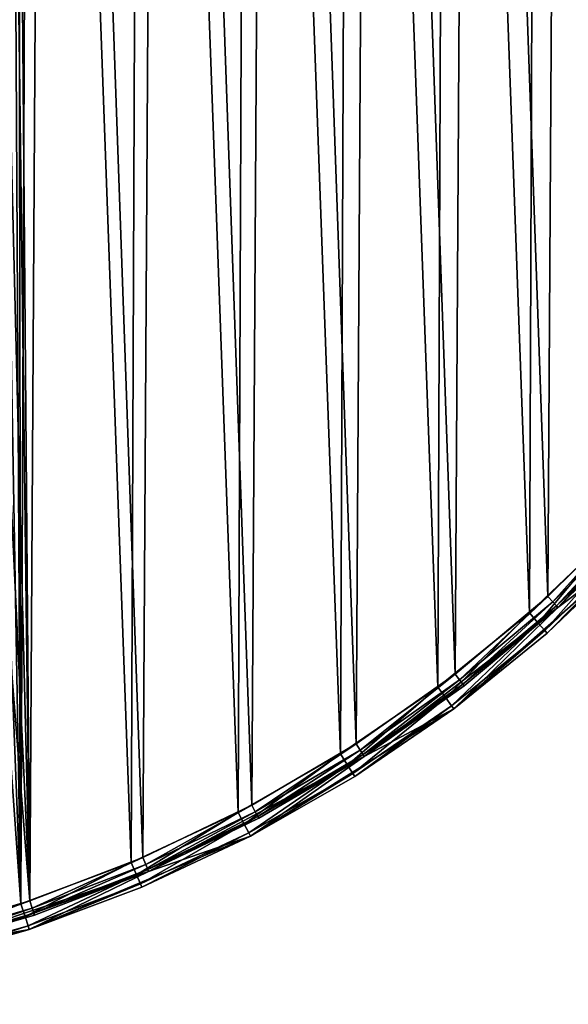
# Model space of a CAD drawing. Header units: millimetres. Extents: x 9 to 208, y -100 to 100.
# Tile 30 of 36: x 139 to 176, y -100 to -34. Entities that reach past the tile are written whole.
import ezdxf

# ---------------------------------------------------------------- set-up
doc = ezdxf.new("R2010")
doc.units = ezdxf.units.MM
doc.header["$LTSCALE"] = 25.4
doc.layers.get('0').update_dxf_attribs({"true_color": 0xff5454})

# ---------------------------------------------------------------- blocks, each defined once
blk = doc.blocks.new('CAMELEON-HERMANOS-B-8035.STL')
at = {"color": 250, "true_color": 0x262626}
mesh = blk.add_polyface(dxfattribs=at)
corners = [(8.631, 4.415, 0), (9.335, 0.596, 0), (9.216, -11.667, 0), (10.633, 20.384, 0), (10.786, 16.916, 0), (15.17, 35.824, 0), (14.904, 32.774, 0), (21.575, 47.738, 0), (22.126, 50.337, 0), (30.618, 61.399, 0), (31.32, 63.546, 0), (41.787, 73.386, 0), (42.513, 75.109, 0), (54.776, 83.372, 0), (55.416, 84.726, 0), (69.232, 91.083, 0), (69.695, 92.15, 0), (84.76, 96.309, 0), (84.98, 97.187, 0), (100.936, 98.909, 0), (100.875, 99.706, 0), (116.968, 99.644, 0), (117.319, 98.81, 0), (132.843, 97, 0), (133.463, 96.016, 0), (148.088, 91.845, 0), (148.927, 90.604, 0), (162.308, 84.31, 0), (163.289, 82.719, 0), (175.136, 74.592, 0), (176.157, 72.579, 0), (186.239, 62.943, 0), (187.181, 60.458, 0), (195.33, 49.663, 0), (196.059, 46.689, 0), (202.172, 35.096, 0), (202.55, 31.646, 0), (206.59, 19.621, 0), (206.477, 15.739, 0), (207.732, -0.596, 0), (208.467, 3.638, 0), (207.757, -12.44, 0), (10.59, -15.739, 0), (12.374, -27.448, 0), (14.516, -31.646, 0), (18.022, -42.517, 0), (21.007, -46.689, 0), (26.015, -56.486, 0), (29.886, -60.458, 0), (36.144, -68.991, 0), (40.91, -72.579, 0), (48.149, -79.71, 0), (53.778, -82.719, 0), (61.717, -88.364, 0), (68.14, -90.604, 0), (76.498, -94.73, 0), (83.604, -96.016, 0), (92.108, -98.642, 0), (99.747, -98.81, 0), (108.144, -99.999, 0), (116.131, -98.909, 0), (124.19, -98.767, 0), (132.307, -96.309, 0), (139.831, -94.976, 0), (147.835, -91.083, 0), (154.661, -88.726, 0), (162.29, -83.372, 0), (168.296, -80.177, 0), (175.28, -73.386, 0), (180.384, -69.553, 0), (186.448, -61.399, 0), (190.61, -57.126, 0), (195.492, -47.738, 0), (198.711, -43.221, 0), (202.163, -32.774, 0), (204.476, -28.195, 0), (206.281, -16.916, 0)]
mesh.append_faces([[corners[k] for k in face] for face in [(0, 1, 2), (1, 3, 4), (4, 5, 6), (6, 5, 7), (7, 8, 9), (9, 10, 11), (11, 12, 13), (13, 14, 15), (15, 16, 17), (17, 18, 19), (19, 21, 22), (22, 23, 24), (24, 25, 26), (26, 27, 28), (28, 29, 30), (30, 31, 32), (32, 33, 34), (34, 35, 36), (36, 37, 38), (38, 37, 39), (2, 42, 43), (42, 2, 1), (43, 44, 45), (45, 46, 47), (47, 48, 49), (49, 50, 51), (51, 52, 53), (53, 54, 55), (55, 56, 57), (57, 58, 59), (59, 60, 61), (61, 62, 63), (63, 64, 65), (65, 66, 67), (67, 68, 69), (69, 70, 71), (71, 72, 73), (73, 74, 75), (75, 76, 41)]], dxfattribs={"vtx0": -1, "vtx1": -1, "color": 250})
mesh.append_faces([[corners[k] for k in face] for face in [(1, 0, 3), (4, 3, 5), (7, 5, 8), (9, 8, 10), (11, 10, 12), (13, 12, 14), (15, 14, 16), (17, 16, 18), (19, 18, 20), (19, 20, 21), (22, 21, 23), (24, 23, 25), (26, 25, 27), (28, 27, 29), (30, 29, 31), (32, 31, 33), (34, 33, 35), (36, 35, 37), (39, 37, 40), (39, 40, 41), (43, 42, 44), (45, 44, 46), (47, 46, 48), (49, 48, 50), (51, 50, 52), (53, 52, 54), (55, 54, 56), (57, 56, 58), (59, 58, 60), (61, 60, 62), (63, 62, 64), (65, 64, 66), (67, 66, 68), (69, 68, 70), (71, 70, 72), (73, 72, 74), (75, 74, 76), (41, 76, 39)]], dxfattribs={"vtx0": -1, "vtx2": -1, "color": 250})
mesh = blk.add_polyface(dxfattribs=at)
corners = [(77.207, 93.069, 14.2), (78.289, 4.501, 14.2), (77.956, -0.057, 14.2), (84.999, 95.338, 14.2), (79.298, 8.958, 14.2), (80.96, 13.216, 14.2), (83.237, 17.178, 14.2), (86.08, 20.756, 14.2), (92.953, 96.956, 14.2), (89.424, 23.871, 14.2), (93.195, 26.452, 14.2), (101.013, 97.912, 14.2), (97.309, 28.443, 14.2), (101.674, 29.798, 14.2), (109.124, 98.198, 14.2), (106.192, 30.488, 14.2), (110.762, 30.496, 14.2), (117.231, 97.814, 14.2), (115.282, 29.823, 14.2), (119.652, 28.484, 14.2), (125.279, 96.762, 14.2), (123.773, 26.509, 14.2), (127.554, 23.942, 14.2), (133.212, 95.048, 14.2), (130.909, 20.84, 14.2), (133.765, 17.272, 14.2), (140.977, 92.686, 14.2), (136.058, 13.318, 14.2), (137.735, 9.067, 14.2), (138.761, 4.614, 14.2), (139.111, 0.057, 14.2), (139.86, -93.069, 14.2), (147.439, -90.164, 14.2), (148.52, 89.69, 14.2), (154.751, -86.644, 14.2), (155.79, 86.082, 14.2), (161.749, -82.531, 14.2), (162.737, 81.885, 14.2), (168.382, -77.855, 14.2), (169.314, 77.13, 14.2), (174.607, -72.647, 14.2), (175.476, 71.847, 14.2), (180.38, -66.942, 14.2), (181.18, 66.074, 14.2), (185.663, -60.78, 14.2), (186.388, 59.849, 14.2), (190.419, -54.204, 14.2), (191.065, 53.215, 14.2), (194.615, -47.256, 14.2), (195.177, 46.218, 14.2), (198.224, -39.986, 14.2), (198.698, 38.905, 14.2), (201.219, -32.443, 14.2), (201.603, 31.327, 14.2), (203.582, -24.678, 14.2), (203.872, 23.534, 14.2), (205.295, -16.745, 14.2), (205.49, 15.581, 14.2), (206.347, -8.697, 14.2), (206.445, 7.521, 14.2), (206.732, -0.59, 14.2), (10.719, 8.697, 14.2), (10.622, -7.521, 14.2), (10.335, 0.59, 14.2), (11.577, -15.581, 14.2), (11.772, 16.745, 14.2), (13.195, -23.534, 14.2), (13.485, 24.678, 14.2), (15.464, -31.327, 14.2), (15.848, 32.443, 14.2), (18.369, -38.905, 14.2), (18.843, 39.986, 14.2), (21.89, -46.218, 14.2), (22.452, 47.256, 14.2), (26.002, -53.215, 14.2), (26.648, 54.204, 14.2), (30.679, -59.849, 14.2), (31.404, 60.78, 14.2), (35.887, -66.074, 14.2), (36.686, 66.942, 14.2), (41.591, -71.847, 14.2), (42.46, 72.647, 14.2), (47.753, -77.13, 14.2), (48.685, 77.855, 14.2), (54.33, -81.885, 14.2), (55.318, 82.531, 14.2), (61.277, -86.082, 14.2), (62.315, 86.644, 14.2), (68.547, -89.69, 14.2), (69.628, 90.164, 14.2), (76.09, -92.686, 14.2), (83.855, -95.048, 14.2), (78.306, -4.614, 14.2), (79.331, -9.067, 14.2), (81.009, -13.318, 14.2), (83.301, -17.272, 14.2), (86.157, -20.84, 14.2), (91.788, -96.762, 14.2), (89.513, -23.942, 14.2), (93.294, -26.509, 14.2), (99.836, -97.814, 14.2), (97.415, -28.484, 14.2), (101.785, -29.823, 14.2), (107.943, -98.198, 14.2), (106.305, -30.496, 14.2), (110.875, -30.488, 14.2), (116.054, -97.912, 14.2), (115.393, -29.798, 14.2), (119.758, -28.443, 14.2), (124.114, -96.956, 14.2), (123.871, -26.452, 14.2), (127.643, -23.871, 14.2), (132.067, -95.338, 14.2), (130.987, -20.756, 14.2), (133.83, -17.178, 14.2), (136.107, -13.216, 14.2), (137.769, -8.958, 14.2), (138.778, -4.501, 14.2)]
mesh.append_faces([[corners[k] for k in face] for face in [(58, 59, 60), (61, 62, 63)]], dxfattribs={"vtx0": -1, "color": 250})
mesh.append_faces([[corners[k] for k in face] for face in [(1, 3, 4), (4, 3, 5), (5, 3, 6), (6, 3, 7), (7, 8, 9), (9, 8, 10), (10, 11, 12), (12, 11, 13), (13, 14, 15), (15, 14, 16), (16, 17, 18), (18, 17, 19), (19, 20, 21), (21, 20, 22), (22, 23, 24), (24, 23, 25), (25, 26, 27), (27, 26, 28), (28, 26, 29), (29, 26, 30), (31, 26, 32), (32, 33, 34), (34, 35, 36), (36, 37, 38), (38, 39, 40), (40, 41, 42), (42, 43, 44), (44, 45, 46), (46, 47, 48), (48, 49, 50), (50, 51, 52), (52, 53, 54), (54, 55, 56), (56, 57, 58), (62, 61, 64), (64, 65, 66), (66, 67, 68), (68, 69, 70), (70, 71, 72), (72, 73, 74), (74, 75, 76), (76, 77, 78), (78, 79, 80), (80, 81, 82), (82, 83, 84), (84, 85, 86), (86, 87, 88), (88, 89, 90), (90, 2, 91), (91, 96, 97), (97, 99, 100), (100, 102, 103), (103, 105, 106), (106, 108, 109), (109, 111, 112), (112, 114, 31)]], dxfattribs={"vtx0": -1, "vtx1": -1, "color": 250})
mesh.append_faces([[corners[k] for k in face] for face in [(30, 26, 31), (90, 0, 2)]], dxfattribs={"vtx0": -1, "vtx1": -1, "vtx2": -1, "color": 250})
mesh.append_faces([[corners[k] for k in face] for face in [(0, 1, 2), (1, 0, 3), (7, 3, 8), (10, 8, 11), (13, 11, 14), (16, 14, 17), (19, 17, 20), (22, 20, 23), (25, 23, 26), (32, 26, 33), (34, 33, 35), (36, 35, 37), (38, 37, 39), (40, 39, 41), (42, 41, 43), (44, 43, 45), (46, 45, 47), (48, 47, 49), (50, 49, 51), (52, 51, 53), (54, 53, 55), (56, 55, 57), (58, 57, 59), (64, 61, 65), (66, 65, 67), (68, 67, 69), (70, 69, 71), (72, 71, 73), (74, 73, 75), (76, 75, 77), (78, 77, 79), (80, 79, 81), (82, 81, 83), (84, 83, 85), (86, 85, 87), (88, 87, 89), (90, 89, 0), (91, 2, 92), (91, 92, 93), (91, 93, 94), (91, 94, 95), (91, 95, 96), (97, 96, 98), (97, 98, 99), (100, 99, 101), (100, 101, 102), (103, 102, 104), (103, 104, 105), (106, 105, 107), (106, 107, 108), (109, 108, 110), (109, 110, 111), (112, 111, 113), (112, 113, 114), (31, 114, 115), (31, 115, 116), (31, 116, 117), (31, 117, 30)]], dxfattribs={"vtx0": -1, "vtx2": -1, "color": 250})
mesh = blk.add_polyface(dxfattribs=at)
corners = [(11.004, -11.457, 15), (10.429, 4.336, 15), (10.398, -3.572, 15), (11.096, 12.216, 15), (12.242, -19.268, 15), (12.395, 20.017, 15), (14.105, -26.954, 15), (14.318, 27.688, 15), (16.58, -34.465, 15), (16.851, 35.179, 15), (19.651, -41.752, 15), (19.979, 42.443, 15), (23.299, -48.769, 15), (23.681, 49.431, 15), (27.5, -55.469, 15), (27.934, 56.098, 15), (32.226, -61.81, 15), (32.709, 62.402, 15), (37.447, -67.749, 15), (37.977, 68.301, 15), (43.129, -73.25, 15), (43.701, 73.757, 15), (49.235, -78.275, 15), (49.846, 78.734, 15), (55.726, -82.793, 15), (56.372, 83.201, 15), (62.56, -86.774, 15), (63.236, 87.129, 15), (69.691, -90.192, 15), (70.394, 90.491, 15), (77.074, -93.025, 15), (77.799, 93.267, 15), (77.956, -0.057, 15), (84.662, -95.254, 15), (78.306, -4.614, 15), (79.331, -9.067, 15), (81.009, -13.318, 15), (83.301, -17.272, 15), (86.157, -20.84, 15), (92.404, -96.866, 15), (89.513, -23.942, 15), (93.294, -26.509, 15), (100.251, -97.85, 15), (97.415, -28.484, 15), (101.785, -29.823, 15), (108.151, -98.199, 15), (106.305, -30.496, 15), (110.875, -30.488, 15), (116.054, -97.912, 15), (115.393, -29.798, 15), (119.758, -28.443, 15), (123.908, -96.989, 15), (123.871, -26.452, 15), (127.643, -23.871, 15), (131.663, -95.437, 15), (130.987, -20.756, 15), (133.83, -17.178, 15), (139.267, -93.267, 15), (136.107, -13.216, 15), (137.769, -8.958, 15), (138.778, -4.501, 15), (139.111, 0.057, 15), (78.289, 4.501, 15), (85.404, 95.437, 15), (79.298, 8.958, 15), (80.96, 13.216, 15), (83.237, 17.178, 15), (86.08, 20.756, 15), (93.158, 96.989, 15), (89.424, 23.871, 15), (93.195, 26.452, 15), (101.013, 97.912, 15), (97.309, 28.443, 15), (101.674, 29.798, 15), (108.916, 98.199, 15), (106.192, 30.488, 15), (110.762, 30.496, 15), (116.816, 97.85, 15), (115.282, 29.823, 15), (119.652, 28.484, 15), (124.663, 96.866, 15), (123.773, 26.509, 15), (127.554, 23.942, 15), (132.405, 95.254, 15), (130.909, 20.84, 15), (133.765, 17.272, 15), (139.992, 93.025, 15), (136.058, 13.318, 15), (137.735, 9.067, 15), (138.761, 4.614, 15), (146.673, -90.491, 15), (147.376, 90.192, 15), (153.831, -87.129, 15), (154.507, 86.774, 15), (160.695, -83.201, 15), (161.341, 82.793, 15), (167.22, -78.734, 15), (167.831, 78.275, 15), (173.366, -73.757, 15), (173.938, 73.25, 15), (179.09, -68.301, 15), (179.62, 67.749, 15), (184.357, -62.402, 15), (184.841, 61.81, 15), (189.133, -56.098, 15), (189.567, 55.469, 15), (193.385, -49.431, 15), (193.768, 48.769, 15), (197.088, -42.443, 15), (197.415, 41.752, 15), (200.216, -35.179, 15), (200.487, 34.465, 15), (202.749, -27.688, 15), (202.962, 26.954, 15), (204.672, -20.017, 15), (204.825, 19.268, 15), (205.971, -12.216, 15), (206.063, 11.457, 15), (206.638, -4.336, 15), (206.668, 3.572, 15)]
mesh.append_faces([[corners[k] for k in face] for face in [(0, 1, 2), (117, 118, 119)]], dxfattribs={"vtx0": -1, "color": 250})
mesh.append_faces([[corners[k] for k in face] for face in [(1, 0, 3), (3, 4, 5), (5, 6, 7), (7, 8, 9), (9, 10, 11), (11, 12, 13), (13, 14, 15), (15, 16, 17), (17, 18, 19), (19, 20, 21), (21, 22, 23), (23, 24, 25), (25, 26, 27), (27, 28, 29), (29, 30, 31), (32, 33, 34), (34, 33, 35), (35, 33, 36), (36, 33, 37), (37, 33, 38), (38, 39, 40), (40, 39, 41), (41, 42, 43), (43, 42, 44), (44, 45, 46), (46, 45, 47), (47, 48, 49), (49, 48, 50), (50, 51, 52), (52, 51, 53), (53, 54, 55), (55, 54, 56), (56, 57, 58), (58, 57, 59), (59, 57, 60), (60, 57, 61), (31, 62, 63), (62, 31, 32), (63, 67, 68), (68, 70, 71), (71, 73, 74), (74, 76, 77), (77, 79, 80), (80, 82, 83), (83, 85, 86), (86, 90, 91), (91, 92, 93), (93, 94, 95), (95, 96, 97), (97, 98, 99), (99, 100, 101), (101, 102, 103), (103, 104, 105), (105, 106, 107), (107, 108, 109), (109, 110, 111), (111, 112, 113), (113, 114, 115), (115, 116, 117)]], dxfattribs={"vtx0": -1, "vtx1": -1, "color": 250})
mesh.append_faces([[corners[k] for k in face] for face in [(31, 30, 32), (86, 61, 57)]], dxfattribs={"vtx0": -1, "vtx1": -1, "vtx2": -1, "color": 250})
mesh.append_faces([[corners[k] for k in face] for face in [(3, 0, 4), (5, 4, 6), (7, 6, 8), (9, 8, 10), (11, 10, 12), (13, 12, 14), (15, 14, 16), (17, 16, 18), (19, 18, 20), (21, 20, 22), (23, 22, 24), (25, 24, 26), (27, 26, 28), (29, 28, 30), (32, 30, 33), (38, 33, 39), (41, 39, 42), (44, 42, 45), (47, 45, 48), (50, 48, 51), (53, 51, 54), (56, 54, 57), (63, 62, 64), (63, 64, 65), (63, 65, 66), (63, 66, 67), (68, 67, 69), (68, 69, 70), (71, 70, 72), (71, 72, 73), (74, 73, 75), (74, 75, 76), (77, 76, 78), (77, 78, 79), (80, 79, 81), (80, 81, 82), (83, 82, 84), (83, 84, 85), (86, 85, 87), (86, 87, 88), (86, 88, 89), (86, 89, 61), (86, 57, 90), (91, 90, 92), (93, 92, 94), (95, 94, 96), (97, 96, 98), (99, 98, 100), (101, 100, 102), (103, 102, 104), (105, 104, 106), (107, 106, 108), (109, 108, 110), (111, 110, 112), (113, 112, 114), (115, 114, 116), (117, 116, 118)]], dxfattribs={"vtx0": -1, "vtx2": -1, "color": 250})
mesh = blk.add_polyface(dxfattribs=at)
corners = [(186.448, -61.399, 0), (175.28, -73.386, 0), (181.112, -67.624, 13.2)]
mesh.append_faces([[corners[k] for k in face] for face in [(0, 1, 2)]], dxfattribs={"color": 250})
mesh = blk.add_polyface(dxfattribs=at)
corners = [(180.38, -66.942, 14.2), (174.943, -73.016, 14.066), (174.607, -72.647, 14.2), (180.746, -67.283, 14.066)]
mesh.append_faces([[corners[k] for k in face] for face in [(0, 1, 2), (1, 0, 3)]], dxfattribs={"vtx0": -1, "color": 250})
mesh = blk.add_polyface(dxfattribs=at)
corners = [(180.746, -67.283, 14.066), (175.19, -73.287, 13.7), (174.943, -73.016, 14.066), (181.014, -67.533, 13.7)]
mesh.append_faces([[corners[k] for k in face] for face in [(0, 1, 2), (1, 0, 3)]], dxfattribs={"vtx0": -1, "color": 250})
mesh = blk.add_polyface(dxfattribs=at)
corners = [(175.19, -73.287, 13.7), (181.112, -67.624, 13.2), (175.28, -73.386, 13.2), (181.014, -67.533, 13.7)]
mesh.append_faces([[corners[k] for k in face] for face in [(0, 1, 2), (1, 0, 3)]], dxfattribs={"vtx0": -1, "color": 250})
mesh = blk.add_polyface(dxfattribs=at)
corners = [(181.112, -67.624, 13.2), (175.28, -73.386, 0), (175.28, -73.386, 13.2)]
mesh.append_faces([[corners[k] for k in face] for face in [(0, 1, 2)]], dxfattribs={"color": 250})
mesh = blk.add_polyface(dxfattribs=at)
corners = [(173.96, -74.433, 14.759), (179.09, -68.301, 15), (173.366, -73.757, 15), (179.737, -68.927, 14.759)]
mesh.append_faces([[corners[k] for k in face] for face in [(0, 1, 2), (1, 0, 3)]], dxfattribs={"vtx0": -1, "color": 250})
mesh = blk.add_polyface(dxfattribs=at)
corners = [(174.395, -74.927, 14.1), (179.737, -68.927, 14.759), (173.96, -74.433, 14.759), (180.21, -69.385, 14.1)]
mesh.append_faces([[corners[k] for k in face] for face in [(0, 1, 2), (1, 0, 3)]], dxfattribs={"vtx0": -1, "color": 250})
mesh = blk.add_polyface(dxfattribs=at)
corners = [(174.554, -75.109, 13.2), (168.296, -80.177, 0), (180.384, -69.553, 0)]
mesh.append_faces([[corners[k] for k in face] for face in [(0, 1, 2)]], dxfattribs={"color": 250})
mesh = blk.add_polyface(dxfattribs=at)
corners = [(180.21, -69.385, 14.1), (174.554, -75.109, 13.2), (180.384, -69.553, 13.2), (174.395, -74.927, 14.1)]
mesh.append_faces([[corners[k] for k in face] for face in [(0, 1, 2), (1, 0, 3)]], dxfattribs={"vtx0": -1, "color": 250})
mesh = blk.add_polyface(dxfattribs=at)
corners = [(174.554, -75.109, 13.2), (180.384, -69.553, 0), (180.384, -69.553, 13.2)]
mesh.append_faces([[corners[k] for k in face] for face in [(0, 1, 2)]], dxfattribs={"color": 250})
mesh = blk.add_polyface(dxfattribs=at)
corners = [(174.607, -72.647, 14.2), (168.687, -78.251, 14.066), (168.382, -77.855, 14.2), (174.943, -73.016, 14.066)]
mesh.append_faces([[corners[k] for k in face] for face in [(0, 1, 2), (1, 0, 3)]], dxfattribs={"vtx0": -1, "color": 250})
mesh = blk.add_polyface(dxfattribs=at)
corners = [(174.943, -73.016, 14.066), (168.91, -78.541, 13.7), (168.687, -78.251, 14.066), (175.19, -73.287, 13.7)]
mesh.append_faces([[corners[k] for k in face] for face in [(0, 1, 2), (1, 0, 3)]], dxfattribs={"vtx0": -1, "color": 250})
mesh = blk.add_polyface(dxfattribs=at)
corners = [(162.29, -83.372, 13.2), (175.28, -73.386, 0), (162.29, -83.372, 0)]
mesh.append_faces([[corners[k] for k in face] for face in [(0, 1, 2)]], dxfattribs={"color": 250})
mesh = blk.add_polyface(dxfattribs=at)
corners = [(168.992, -78.648, 13.2), (175.28, -73.386, 0), (162.29, -83.372, 13.2)]
mesh.append_faces([[corners[k] for k in face] for face in [(0, 1, 2)]], dxfattribs={"color": 250})
mesh = blk.add_polyface(dxfattribs=at)
corners = [(167.758, -79.456, 14.759), (173.366, -73.757, 15), (167.22, -78.734, 15), (173.96, -74.433, 14.759)]
mesh.append_faces([[corners[k] for k in face] for face in [(0, 1, 2), (1, 0, 3)]], dxfattribs={"vtx0": -1, "color": 250})
mesh = blk.add_polyface(dxfattribs=at)
corners = [(168.91, -78.541, 13.7), (175.28, -73.386, 13.2), (168.992, -78.648, 13.2), (175.19, -73.287, 13.7)]
mesh.append_faces([[corners[k] for k in face] for face in [(0, 1, 2), (1, 0, 3)]], dxfattribs={"vtx0": -1, "color": 250})
mesh = blk.add_polyface(dxfattribs=at)
corners = [(175.28, -73.386, 13.2), (175.28, -73.386, 0), (168.992, -78.648, 13.2)]
mesh.append_faces([[corners[k] for k in face] for face in [(0, 1, 2)]], dxfattribs={"color": 250})
mesh = blk.add_polyface(dxfattribs=at)
corners = [(168.152, -79.984, 14.1), (173.96, -74.433, 14.759), (167.758, -79.456, 14.759), (174.395, -74.927, 14.1)]
mesh.append_faces([[corners[k] for k in face] for face in [(0, 1, 2), (1, 0, 3)]], dxfattribs={"vtx0": -1, "color": 250})
mesh = blk.add_polyface(dxfattribs=at)
corners = [(174.395, -74.927, 14.1), (168.296, -80.177, 13.2), (174.554, -75.109, 13.2), (168.152, -79.984, 14.1)]
mesh.append_faces([[corners[k] for k in face] for face in [(0, 1, 2), (1, 0, 3)]], dxfattribs={"vtx0": -1, "color": 250})
mesh = blk.add_polyface(dxfattribs=at)
corners = [(168.296, -80.177, 13.2), (168.296, -80.177, 0), (174.554, -75.109, 13.2)]
mesh.append_faces([[corners[k] for k in face] for face in [(0, 1, 2)]], dxfattribs={"color": 250})
mesh = blk.add_polyface(dxfattribs=at)
corners = [(168.382, -77.855, 14.2), (162.02, -82.951, 14.066), (161.749, -82.531, 14.2), (168.687, -78.251, 14.066)]
mesh.append_faces([[corners[k] for k in face] for face in [(0, 1, 2), (1, 0, 3)]], dxfattribs={"vtx0": -1, "color": 250})
mesh = blk.add_polyface(dxfattribs=at)
corners = [(168.687, -78.251, 14.066), (162.218, -83.259, 13.7), (162.02, -82.951, 14.066), (168.91, -78.541, 13.7)]
mesh.append_faces([[corners[k] for k in face] for face in [(0, 1, 2), (1, 0, 3)]], dxfattribs={"vtx0": -1, "color": 250})
mesh = blk.add_polyface(dxfattribs=at)
corners = [(162.218, -83.259, 13.7), (168.992, -78.648, 13.2), (162.29, -83.372, 13.2), (168.91, -78.541, 13.7)]
mesh.append_faces([[corners[k] for k in face] for face in [(0, 1, 2), (1, 0, 3)]], dxfattribs={"vtx0": -1, "color": 250})
mesh = blk.add_polyface(dxfattribs=at)
corners = [(161.173, -83.964, 14.759), (167.22, -78.734, 15), (160.695, -83.201, 15), (167.758, -79.456, 14.759)]
mesh.append_faces([[corners[k] for k in face] for face in [(0, 1, 2), (1, 0, 3)]], dxfattribs={"vtx0": -1, "color": 250})
mesh = blk.add_polyface(dxfattribs=at)
corners = [(161.523, -84.522, 14.1), (167.758, -79.456, 14.759), (161.173, -83.964, 14.759), (168.152, -79.984, 14.1)]
mesh.append_faces([[corners[k] for k in face] for face in [(0, 1, 2), (1, 0, 3)]], dxfattribs={"vtx0": -1, "color": 250})
mesh = blk.add_polyface(dxfattribs=at)
corners = [(161.651, -84.726, 13.2), (154.661, -88.726, 0), (168.296, -80.177, 0)]
mesh.append_faces([[corners[k] for k in face] for face in [(0, 1, 2)]], dxfattribs={"color": 250})
mesh = blk.add_polyface(dxfattribs=at)
corners = [(168.152, -79.984, 14.1), (161.651, -84.726, 13.2), (168.296, -80.177, 13.2), (161.523, -84.522, 14.1)]
mesh.append_faces([[corners[k] for k in face] for face in [(0, 1, 2), (1, 0, 3)]], dxfattribs={"vtx0": -1, "color": 250})
mesh = blk.add_polyface(dxfattribs=at)
corners = [(161.651, -84.726, 13.2), (168.296, -80.177, 0), (168.296, -80.177, 13.2)]
mesh.append_faces([[corners[k] for k in face] for face in [(0, 1, 2)]], dxfattribs={"color": 250})
mesh = blk.add_polyface(dxfattribs=at)
corners = [(161.749, -82.531, 14.2), (154.987, -87.085, 14.066), (154.751, -86.644, 14.2), (162.02, -82.951, 14.066)]
mesh.append_faces([[corners[k] for k in face] for face in [(0, 1, 2), (1, 0, 3)]], dxfattribs={"vtx0": -1, "color": 250})
mesh = blk.add_polyface(dxfattribs=at)
corners = [(162.02, -82.951, 14.066), (155.159, -87.408, 13.7), (154.987, -87.085, 14.066), (162.218, -83.259, 13.7)]
mesh.append_faces([[corners[k] for k in face] for face in [(0, 1, 2), (1, 0, 3)]], dxfattribs={"vtx0": -1, "color": 250})
mesh = blk.add_polyface(dxfattribs=at)
corners = [(155.222, -87.526, 13.2), (162.29, -83.372, 0), (147.835, -91.083, 13.2)]
mesh.append_faces([[corners[k] for k in face] for face in [(0, 1, 2)]], dxfattribs={"color": 250})
mesh = blk.add_polyface(dxfattribs=at)
corners = [(147.835, -91.083, 13.2), (162.29, -83.372, 0), (147.835, -91.083, 0)]
mesh.append_faces([[corners[k] for k in face] for face in [(0, 1, 2)]], dxfattribs={"color": 250})
mesh = blk.add_polyface(dxfattribs=at)
corners = [(154.246, -87.927, 14.759), (160.695, -83.201, 15), (153.831, -87.129, 15), (161.173, -83.964, 14.759)]
mesh.append_faces([[corners[k] for k in face] for face in [(0, 1, 2), (1, 0, 3)]], dxfattribs={"vtx0": -1, "color": 250})
mesh = blk.add_polyface(dxfattribs=at)
corners = [(155.159, -87.408, 13.7), (162.29, -83.372, 13.2), (155.222, -87.526, 13.2), (162.218, -83.259, 13.7)]
mesh.append_faces([[corners[k] for k in face] for face in [(0, 1, 2), (1, 0, 3)]], dxfattribs={"vtx0": -1, "color": 250})
mesh = blk.add_polyface(dxfattribs=at)
corners = [(162.29, -83.372, 13.2), (162.29, -83.372, 0), (155.222, -87.526, 13.2)]
mesh.append_faces([[corners[k] for k in face] for face in [(0, 1, 2)]], dxfattribs={"color": 250})
mesh = blk.add_polyface(dxfattribs=at)
corners = [(154.55, -88.512, 14.1), (161.173, -83.964, 14.759), (154.246, -87.927, 14.759), (161.523, -84.522, 14.1)]
mesh.append_faces([[corners[k] for k in face] for face in [(0, 1, 2), (1, 0, 3)]], dxfattribs={"vtx0": -1, "color": 250})
mesh = blk.add_polyface(dxfattribs=at)
corners = [(161.523, -84.522, 14.1), (154.661, -88.726, 13.2), (161.651, -84.726, 13.2), (154.55, -88.512, 14.1)]
mesh.append_faces([[corners[k] for k in face] for face in [(0, 1, 2), (1, 0, 3)]], dxfattribs={"vtx0": -1, "color": 250})
mesh = blk.add_polyface(dxfattribs=at)
corners = [(154.661, -88.726, 13.2), (154.661, -88.726, 0), (161.651, -84.726, 13.2)]
mesh.append_faces([[corners[k] for k in face] for face in [(0, 1, 2)]], dxfattribs={"color": 250})
mesh = blk.add_polyface(dxfattribs=at)
corners = [(147.022, -91.32, 14.759), (153.831, -87.129, 15), (146.673, -90.491, 15), (154.246, -87.927, 14.759)]
mesh.append_faces([[corners[k] for k in face] for face in [(0, 1, 2), (1, 0, 3)]], dxfattribs={"vtx0": -1, "color": 250})
mesh = blk.add_polyface(dxfattribs=at)
corners = [(154.751, -86.644, 14.2), (147.637, -90.624, 14.066), (147.439, -90.164, 14.2), (154.987, -87.085, 14.066)]
mesh.append_faces([[corners[k] for k in face] for face in [(0, 1, 2), (1, 0, 3)]], dxfattribs={"vtx0": -1, "color": 250})
mesh = blk.add_polyface(dxfattribs=at)
corners = [(154.987, -87.085, 14.066), (147.782, -90.96, 13.7), (147.637, -90.624, 14.066), (155.159, -87.408, 13.7)]
mesh.append_faces([[corners[k] for k in face] for face in [(0, 1, 2), (1, 0, 3)]], dxfattribs={"vtx0": -1, "color": 250})
mesh = blk.add_polyface(dxfattribs=at)
corners = [(147.782, -90.96, 13.7), (155.222, -87.526, 13.2), (147.835, -91.083, 13.2), (155.159, -87.408, 13.7)]
mesh.append_faces([[corners[k] for k in face] for face in [(0, 1, 2), (1, 0, 3)]], dxfattribs={"vtx0": -1, "color": 250})
mesh = blk.add_polyface(dxfattribs=at)
corners = [(147.278, -91.928, 14.1), (154.246, -87.927, 14.759), (147.022, -91.32, 14.759), (154.55, -88.512, 14.1)]
mesh.append_faces([[corners[k] for k in face] for face in [(0, 1, 2), (1, 0, 3)]], dxfattribs={"vtx0": -1, "color": 250})
mesh = blk.add_polyface(dxfattribs=at)
corners = [(147.372, -92.15, 13.2), (139.831, -94.976, 0), (154.661, -88.726, 0)]
mesh.append_faces([[corners[k] for k in face] for face in [(0, 1, 2)]], dxfattribs={"color": 250})
mesh = blk.add_polyface(dxfattribs=at)
corners = [(154.55, -88.512, 14.1), (147.372, -92.15, 13.2), (154.661, -88.726, 13.2), (147.278, -91.928, 14.1)]
mesh.append_faces([[corners[k] for k in face] for face in [(0, 1, 2), (1, 0, 3)]], dxfattribs={"vtx0": -1, "color": 250})
mesh = blk.add_polyface(dxfattribs=at)
corners = [(147.372, -92.15, 13.2), (154.661, -88.726, 0), (154.661, -88.726, 13.2)]
mesh.append_faces([[corners[k] for k in face] for face in [(0, 1, 2)]], dxfattribs={"color": 250})
mesh = blk.add_polyface(dxfattribs=at)
corners = [(147.439, -90.164, 14.2), (140.019, -93.543, 14.066), (139.86, -93.069, 14.2), (147.637, -90.624, 14.066)]
mesh.append_faces([[corners[k] for k in face] for face in [(0, 1, 2), (1, 0, 3)]], dxfattribs={"vtx0": -1, "color": 250})
mesh = blk.add_polyface(dxfattribs=at)
corners = [(140.179, -94.017, 13.2), (147.835, -91.083, 0), (132.307, -96.309, 0)]
mesh.append_faces([[corners[k] for k in face] for face in [(0, 1, 2)]], dxfattribs={"color": 250})
mesh = blk.add_polyface(dxfattribs=at)
corners = [(139.549, -94.121, 14.759), (146.673, -90.491, 15), (139.267, -93.267, 15), (147.022, -91.32, 14.759)]
mesh.append_faces([[corners[k] for k in face] for face in [(0, 1, 2), (1, 0, 3)]], dxfattribs={"vtx0": -1, "color": 250})
mesh = blk.add_polyface(dxfattribs=at)
corners = [(147.637, -90.624, 14.066), (140.136, -93.89, 13.7), (140.019, -93.543, 14.066), (147.782, -90.96, 13.7)]
mesh.append_faces([[corners[k] for k in face] for face in [(0, 1, 2), (1, 0, 3)]], dxfattribs={"vtx0": -1, "color": 250})
mesh = blk.add_polyface(dxfattribs=at)
corners = [(140.136, -93.89, 13.7), (147.835, -91.083, 13.2), (140.179, -94.017, 13.2), (147.782, -90.96, 13.7)]
mesh.append_faces([[corners[k] for k in face] for face in [(0, 1, 2), (1, 0, 3)]], dxfattribs={"vtx0": -1, "color": 250})
mesh = blk.add_polyface(dxfattribs=at)
corners = [(147.835, -91.083, 13.2), (147.835, -91.083, 0), (140.179, -94.017, 13.2)]
mesh.append_faces([[corners[k] for k in face] for face in [(0, 1, 2)]], dxfattribs={"color": 250})
mesh = blk.add_polyface(dxfattribs=at)
corners = [(139.755, -94.747, 14.1), (147.022, -91.32, 14.759), (139.549, -94.121, 14.759), (147.278, -91.928, 14.1)]
mesh.append_faces([[corners[k] for k in face] for face in [(0, 1, 2), (1, 0, 3)]], dxfattribs={"vtx0": -1, "color": 250})
mesh = blk.add_polyface(dxfattribs=at)
corners = [(147.278, -91.928, 14.1), (139.831, -94.976, 13.2), (147.372, -92.15, 13.2), (139.755, -94.747, 14.1)]
mesh.append_faces([[corners[k] for k in face] for face in [(0, 1, 2), (1, 0, 3)]], dxfattribs={"vtx0": -1, "color": 250})
mesh = blk.add_polyface(dxfattribs=at)
corners = [(139.831, -94.976, 13.2), (139.831, -94.976, 0), (147.372, -92.15, 13.2)]
mesh.append_faces([[corners[k] for k in face] for face in [(0, 1, 2)]], dxfattribs={"color": 250})
mesh = blk.add_polyface(dxfattribs=at)
corners = [(139.86, -93.069, 14.2), (132.187, -95.824, 14.066), (132.067, -95.338, 14.2), (140.019, -93.543, 14.066)]
mesh.append_faces([[corners[k] for k in face] for face in [(0, 1, 2), (1, 0, 3)]], dxfattribs={"vtx0": -1, "color": 250})
mesh = blk.add_polyface(dxfattribs=at)
corners = [(131.875, -96.312, 14.759), (139.267, -93.267, 15), (131.663, -95.437, 15), (139.549, -94.121, 14.759)]
mesh.append_faces([[corners[k] for k in face] for face in [(0, 1, 2), (1, 0, 3)]], dxfattribs={"vtx0": -1, "color": 250})
mesh = blk.add_polyface(dxfattribs=at)
corners = [(140.019, -93.543, 14.066), (132.275, -96.179, 13.7), (132.187, -95.824, 14.066), (140.136, -93.89, 13.7)]
mesh.append_faces([[corners[k] for k in face] for face in [(0, 1, 2), (1, 0, 3)]], dxfattribs={"vtx0": -1, "color": 250})
mesh = blk.add_polyface(dxfattribs=at)
corners = [(132.03, -96.952, 14.1), (139.549, -94.121, 14.759), (131.875, -96.312, 14.759), (139.755, -94.747, 14.1)]
mesh.append_faces([[corners[k] for k in face] for face in [(0, 1, 2), (1, 0, 3)]], dxfattribs={"vtx0": -1, "color": 250})
mesh = blk.add_polyface(dxfattribs=at)
corners = [(132.275, -96.179, 13.7), (140.179, -94.017, 13.2), (132.307, -96.309, 13.2), (140.136, -93.89, 13.7)]
mesh.append_faces([[corners[k] for k in face] for face in [(0, 1, 2), (1, 0, 3)]], dxfattribs={"vtx0": -1, "color": 250})
mesh = blk.add_polyface(dxfattribs=at)
corners = [(140.179, -94.017, 13.2), (132.307, -96.309, 0), (132.307, -96.309, 13.2)]
mesh.append_faces([[corners[k] for k in face] for face in [(0, 1, 2)]], dxfattribs={"color": 250})
mesh = blk.add_polyface(dxfattribs=at)
corners = [(132.087, -97.187, 13.2), (124.19, -98.767, 0), (139.831, -94.976, 13.2)]
mesh.append_faces([[corners[k] for k in face] for face in [(0, 1, 2)]], dxfattribs={"color": 250})
mesh = blk.add_polyface(dxfattribs=at)
corners = [(139.831, -94.976, 13.2), (124.19, -98.767, 0), (139.831, -94.976, 0)]
mesh.append_faces([[corners[k] for k in face] for face in [(0, 1, 2)]], dxfattribs={"color": 250})
mesh = blk.add_polyface(dxfattribs=at)
corners = [(139.755, -94.747, 14.1), (132.087, -97.187, 13.2), (139.831, -94.976, 13.2), (132.03, -96.952, 14.1)]
mesh.append_faces([[corners[k] for k in face] for face in [(0, 1, 2), (1, 0, 3)]], dxfattribs={"vtx0": -1, "color": 250})

msp = doc.modelspace()

# ---------------------------------------------------------------- block references
at = {"color": 0}
msp.add_blockref('CAMELEON-HERMANOS-B-8035.STL', (0, 0), dxfattribs=at)

doc.saveas('drawing.dxf')
